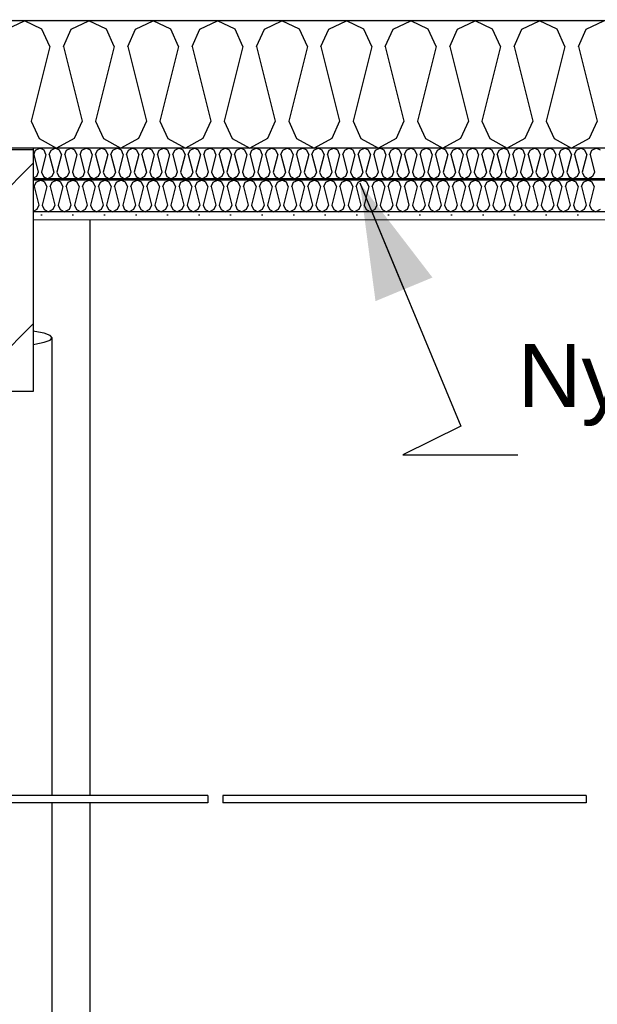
# Model space of a CAD drawing. Header units: millimetres. Extents: x -8544 to 51179, y -2070 to 39312.
# Tile 52 of 165: x 4891 to 5806, y 8925 to 10485. Entities that reach past the tile are written whole.
import ezdxf

# ---------------------------------------------------------------- set-up
doc = ezdxf.new("R2010")
doc.units = ezdxf.units.MM
doc.header["$LTSCALE"] = 0.5
doc.header["$MEASUREMENT"] = 0
doc.linetypes.add('PLINE', pattern=[0])
for name, color, linetype in [('222- Søyler', 7, 'Continuous'), ('223- Bjelker', 7, 'Continuous'), ('223- Bjelker (Skravur)', 7, 'Continuous'), ('242- Ikke-bærende innervegger(Nye konstruksjoner)', 7, 'Continuous'), ('256- Faste himlinger og overflatebehandling (Skravur)(Nye konstruksjoner)', 7, 'Continuous'), ('256- Faste himlinger og overflatebehandling(Nye konstruksjoner)', 7, 'Continuous'), ('257- Systemhimlinger (Skravur)(Nye konstruksjoner)', 7, 'Continuous'), ('257- Systemhimlinger(Nye konstruksjoner)', 7, 'Continuous'), ('261- Primærkonstruksjon (tak)', 7, 'Continuous'), ('261- Primærkonstruksjon (tak) (Skravur)', 7, 'Continuous'), ('262- Taktekking (Skravur)(Nye konstruksjoner)', 7, 'Continuous'), ('832- Tekst bygning(Nye konstruksjoner)', 7, 'Continuous')]:
    doc.layers.add(name, color=color, linetype=linetype)
doc.layers.add('236- Innvendig kledning og overflate(Nye konstruksjoner)', color=7, linetype='Continuous', lineweight=0)
doc.styles.add('GENERATED_STYLE_3', font='arial.ttf')
doc.dimstyles.new('GENERATED_STYLE__2', dxfattribs={"dimtxt": 0.18, "dimasz": 182.4, "dimexe": 0.18, "dimexo": 0.0625, "dimgap": 0, "dimtad": 0, "dimtih": 1, "dimtoh": 1, "dimdec": 4, "dimzin": 0, "dimdsep": 46, "dimcen": 0.09, "dimadec": 0, "dimazin": 0, "dimtfac": 1, "dimtdec": 4, "dimtmove": 0, "dimatfit": 3, "dimldrblk": 'ARROWHEAD_5', "dimfxl": 1, "dimtolj": 1, "dimtzin": 0, "dimarcsym": 0})
pattern_1 = [(0, (0, 0), (0, 43.30127), [0, -25]), (0, (12.5, 21.65), (0, 43.30127), [0, -25])]

# ---------------------------------------------------------------- blocks, each defined once
blk = doc.blocks.new('*X3')
at = {"layer": '261- Primærkonstruksjon (tak) (Skravur)', "linetype": 'PLINE'}
for p, q in [((4870.3, 10470), (4898.2, 10483.1)), ((4926, 10470), (4898.2, 10483.1)), ((4938.5, 10442.6), (4926, 10470)), ((4959.9, 10442.6), (4972.3, 10470)), ((4972.3, 10470), (5000.2, 10483.1)), ((5028.1, 10470), (5000.2, 10483.1)), ((5040.5, 10442.6), (5028.1, 10470)), ((5061.9, 10442.6), (5074.4, 10470)), ((5074.4, 10470), (5102.2, 10483.1)), ((5130.1, 10470), (5102.2, 10483.1)), ((5142.6, 10442.6), (5130.1, 10470)), ((5164, 10442.6), (5176.4, 10470)), ((5176.4, 10470), (5204.3, 10483.1)), ((5232.2, 10470), (5204.3, 10483.1)), ((5244.6, 10442.6), (5232.2, 10470)), ((5266, 10442.6), (5278.5, 10470)), ((5278.5, 10470), (5306.3, 10483.1)), ((5334.2, 10470), (5306.3, 10483.1)), ((5346.6, 10442.6), (5334.2, 10470)), ((5368.1, 10442.6), (5380.5, 10470)), ((5380.5, 10470), (5408.4, 10483.1)), ((5436.3, 10470), (5408.4, 10483.1)), ((5448.7, 10442.6), (5436.3, 10470)), ((5470.1, 10442.6), (5482.6, 10470)), ((5482.6, 10470), (5510.4, 10483.1)), ((5538.3, 10470), (5510.4, 10483.1)), ((5550.7, 10442.6), (5538.3, 10470)), ((5572.2, 10442.6), (5584.6, 10470)), ((5584.6, 10470), (5612.5, 10483.1)), ((5640.3, 10470), (5612.5, 10483.1)), ((5652.8, 10442.6), (5640.3, 10470)), ((5674.2, 10442.6), (5686.7, 10470)), ((5686.7, 10470), (5714.5, 10483.1)), ((5742.4, 10470), (5714.5, 10483.1)), ((5754.8, 10442.6), (5742.4, 10470)), ((5776.3, 10442.6), (5788.7, 10470)), ((5788.7, 10470), (5816.6, 10483.1)), ((4938.5, 10442.6), (4908.9, 10324.3)), ((4959.9, 10442.6), (4989.5, 10324.3)), ((5040.5, 10442.6), (5010.9, 10324.3)), ((5061.9, 10442.6), (5091.5, 10324.3)), ((5142.6, 10442.6), (5113, 10324.3)), ((5164, 10442.6), (5193.6, 10324.3)), ((5244.6, 10442.6), (5215, 10324.3)), ((5266, 10442.6), (5295.6, 10324.3)), ((5346.6, 10442.6), (5317.1, 10324.3)), ((5368.1, 10442.6), (5397.7, 10324.3)), ((5448.7, 10442.6), (5419.1, 10324.3)), ((5470.1, 10442.6), (5499.7, 10324.3)), ((5550.7, 10442.6), (5521.1, 10324.3)), ((5572.2, 10442.6), (5601.8, 10324.3)), ((5652.8, 10442.6), (5623.2, 10324.3)), ((5674.2, 10442.6), (5703.8, 10324.3)), ((5754.8, 10442.6), (5725.2, 10324.3)), ((5776.3, 10442.6), (5805.8, 10324.3)), ((4908.9, 10324.3), (4921.3, 10297)), ((4989.5, 10324.3), (4977, 10297)), ((5010.9, 10324.3), (5023.4, 10297)), ((5091.5, 10324.3), (5079.1, 10297)), ((5113, 10324.3), (5125.4, 10297)), ((5193.6, 10324.3), (5181.1, 10297)), ((5215, 10324.3), (5227.4, 10297)), ((5295.6, 10324.3), (5283.2, 10297)), ((5317.1, 10324.3), (5329.5, 10297)), ((5397.7, 10324.3), (5385.2, 10297)), ((5419.1, 10324.3), (5431.5, 10297)), ((5499.7, 10324.3), (5487.3, 10297)), ((5521.1, 10324.3), (5533.6, 10297)), ((5601.8, 10324.3), (5589.3, 10297)), ((5623.2, 10324.3), (5635.6, 10297)), ((5703.8, 10324.3), (5691.4, 10297)), ((5725.2, 10324.3), (5737.7, 10297)), ((5805.8, 10324.3), (5793.4, 10297)), ((4921.3, 10297), (4949.2, 10281.4)), ((4977, 10297), (4949.2, 10281.4)), ((5023.4, 10297), (5051.2, 10281.4)), ((5079.1, 10297), (5051.2, 10281.4)), ((5125.4, 10297), (5153.3, 10281.4)), ((5181.1, 10297), (5153.3, 10281.4)), ((5227.4, 10297), (5255.3, 10281.4)), ((5283.2, 10297), (5255.3, 10281.4)), ((5329.5, 10297), (5357.4, 10281.4)), ((5385.2, 10297), (5357.4, 10281.4)), ((5431.5, 10297), (5459.4, 10281.4)), ((5487.3, 10297), (5459.4, 10281.4)), ((5533.6, 10297), (5561.5, 10281.4)), ((5589.3, 10297), (5561.5, 10281.4)), ((5635.6, 10297), (5663.5, 10281.4)), ((5691.4, 10297), (5663.5, 10281.4)), ((5737.7, 10297), (5765.5, 10281.4)), ((5793.4, 10297), (5765.5, 10281.4))]:
    blk.add_line(p, q, dxfattribs=at)
blk = doc.blocks.new('*X55')
at = {"layer": '256- Faste himlinger og overflatebehandling (Skravur)(Nye konstruksjoner)', "linetype": 'PLINE'}
for p, q in [((4913, 10271.7), (4916, 10278.3)), ((4913, 10271.7), (4920.1, 10243.3)), ((4916, 10278.3), (4922.6, 10281.4)), ((4929.3, 10278.3), (4922.6, 10281.4)), ((4932.3, 10271.7), (4925.2, 10243.3)), ((4932.3, 10271.7), (4929.3, 10278.3)), ((4937.5, 10271.7), (4940.5, 10278.3)), ((4937.5, 10271.7), (4944.6, 10243.3)), ((4940.5, 10278.3), (4947.1, 10281.4)), ((4953.8, 10278.3), (4947.1, 10281.4)), ((4956.8, 10271.7), (4949.7, 10243.3)), ((4956.8, 10271.7), (4953.8, 10278.3)), ((4962, 10271.7), (4964.9, 10278.3)), ((4962, 10271.7), (4969.1, 10243.3)), ((4964.9, 10278.3), (4971.6, 10281.4)), ((4978.3, 10278.3), (4971.6, 10281.4)), ((4981.3, 10271.7), (4974.2, 10243.3)), ((4981.3, 10271.7), (4978.3, 10278.3)), ((4986.4, 10271.7), (4989.4, 10278.3)), ((4986.4, 10271.7), (4993.5, 10243.3)), ((4989.4, 10278.3), (4996.1, 10281.4)), ((5002.8, 10278.3), (4996.1, 10281.4)), ((5005.8, 10271.7), (4998.7, 10243.3)), ((5005.8, 10271.7), (5002.8, 10278.3)), ((5010.9, 10271.7), (5013.9, 10278.3)), ((5010.9, 10271.7), (5018, 10243.3)), ((5013.9, 10278.3), (5020.6, 10281.4)), ((5027.3, 10278.3), (5020.6, 10281.4)), ((5030.3, 10271.7), (5023.2, 10243.3)), ((5030.3, 10271.7), (5027.3, 10278.3)), ((5035.4, 10271.7), (5038.4, 10278.3)), ((5035.4, 10271.7), (5042.5, 10243.3)), ((5038.4, 10278.3), (5045.1, 10281.4)), ((5051.8, 10278.3), (5045.1, 10281.4)), ((5054.8, 10271.7), (5047.7, 10243.3)), ((5054.8, 10271.7), (5051.8, 10278.3)), ((5059.9, 10271.7), (5062.9, 10278.3)), ((5059.9, 10271.7), (5067, 10243.3)), ((5062.9, 10278.3), (5069.6, 10281.4)), ((5076.3, 10278.3), (5069.6, 10281.4)), ((5079.3, 10271.7), (5072.2, 10243.3)), ((5079.3, 10271.7), (5076.3, 10278.3)), ((5084.4, 10271.7), (5087.4, 10278.3)), ((5084.4, 10271.7), (5091.5, 10243.3)), ((5087.4, 10278.3), (5094.1, 10281.4)), ((5100.8, 10278.3), (5094.1, 10281.4)), ((5103.8, 10271.7), (5096.7, 10243.3)), ((5103.8, 10271.7), (5100.8, 10278.3)), ((5108.9, 10271.7), (5111.9, 10278.3)), ((5108.9, 10271.7), (5116, 10243.3)), ((5111.9, 10278.3), (5118.6, 10281.4)), ((5125.3, 10278.3), (5118.6, 10281.4)), ((5128.2, 10271.7), (5121.1, 10243.3)), ((5128.2, 10271.7), (5125.3, 10278.3)), ((5133.4, 10271.7), (5136.4, 10278.3)), ((5133.4, 10271.7), (5140.5, 10243.3)), ((5136.4, 10278.3), (5143.1, 10281.4)), ((5149.8, 10278.3), (5143.1, 10281.4)), ((5152.7, 10271.7), (5145.6, 10243.3)), ((5152.7, 10271.7), (5149.8, 10278.3)), ((5157.9, 10271.7), (5160.9, 10278.3)), ((5157.9, 10271.7), (5165, 10243.3)), ((5160.9, 10278.3), (5167.6, 10281.4)), ((5174.2, 10278.3), (5167.6, 10281.4)), ((5177.2, 10271.7), (5170.1, 10243.3)), ((5177.2, 10271.7), (5174.2, 10278.3)), ((5182.4, 10271.7), (5185.4, 10278.3)), ((5182.4, 10271.7), (5189.5, 10243.3)), ((5185.4, 10278.3), (5192, 10281.4)), ((5198.7, 10278.3), (5192, 10281.4)), ((5201.7, 10271.7), (5194.6, 10243.3)), ((5201.7, 10271.7), (5198.7, 10278.3)), ((5206.9, 10271.7), (5209.9, 10278.3)), ((5206.9, 10271.7), (5214, 10243.3)), ((5209.9, 10278.3), (5216.5, 10281.4)), ((5223.2, 10278.3), (5216.5, 10281.4)), ((5226.2, 10271.7), (5219.1, 10243.3)), ((5226.2, 10271.7), (5223.2, 10278.3)), ((5231.4, 10271.7), (5234.3, 10278.3)), ((5231.4, 10271.7), (5238.5, 10243.3)), ((5234.3, 10278.3), (5241, 10281.4)), ((5247.7, 10278.3), (5241, 10281.4)), ((5250.7, 10271.7), (5243.6, 10243.3)), ((5250.7, 10271.7), (5247.7, 10278.3)), ((5255.8, 10271.7), (5258.8, 10278.3)), ((5255.8, 10271.7), (5262.9, 10243.3)), ((5258.8, 10278.3), (5265.5, 10281.4)), ((5272.2, 10278.3), (5265.5, 10281.4)), ((5275.2, 10271.7), (5268.1, 10243.3)), ((5275.2, 10271.7), (5272.2, 10278.3)), ((5280.3, 10271.7), (5283.3, 10278.3)), ((5280.3, 10271.7), (5287.4, 10243.3)), ((5283.3, 10278.3), (5290, 10281.4)), ((5296.7, 10278.3), (5290, 10281.4)), ((5299.7, 10271.7), (5292.6, 10243.3)), ((5299.7, 10271.7), (5296.7, 10278.3)), ((5304.8, 10271.7), (5307.8, 10278.3)), ((5304.8, 10271.7), (5311.9, 10243.3)), ((5307.8, 10278.3), (5314.5, 10281.4)), ((5321.2, 10278.3), (5314.5, 10281.4)), ((5324.2, 10271.7), (5317.1, 10243.3)), ((5324.2, 10271.7), (5321.2, 10278.3)), ((5329.3, 10271.7), (5332.3, 10278.3)), ((5329.3, 10271.7), (5336.4, 10243.3)), ((5332.3, 10278.3), (5339, 10281.4)), ((5345.7, 10278.3), (5339, 10281.4)), ((5348.7, 10271.7), (5341.6, 10243.3)), ((5348.7, 10271.7), (5345.7, 10278.3)), ((5353.8, 10271.7), (5356.8, 10278.3)), ((5353.8, 10271.7), (5360.9, 10243.3)), ((5356.8, 10278.3), (5363.5, 10281.4)), ((5370.2, 10278.3), (5363.5, 10281.4)), ((5373.2, 10271.7), (5366.1, 10243.3)), ((5373.2, 10271.7), (5370.2, 10278.3)), ((5378.3, 10271.7), (5381.3, 10278.3)), ((5378.3, 10271.7), (5385.4, 10243.3)), ((5381.3, 10278.3), (5388, 10281.4)), ((5394.7, 10278.3), (5388, 10281.4)), ((5397.6, 10271.7), (5390.5, 10243.3)), ((5397.6, 10271.7), (5394.7, 10278.3)), ((5402.8, 10271.7), (5405.8, 10278.3)), ((5402.8, 10271.7), (5409.9, 10243.3)), ((5405.8, 10278.3), (5412.5, 10281.4)), ((5419.2, 10278.3), (5412.5, 10281.4)), ((5422.1, 10271.7), (5415, 10243.3)), ((5422.1, 10271.7), (5419.2, 10278.3)), ((5427.3, 10271.7), (5430.3, 10278.3)), ((5427.3, 10271.7), (5434.4, 10243.3)), ((5430.3, 10278.3), (5437, 10281.4)), ((5443.6, 10278.3), (5437, 10281.4)), ((5446.6, 10271.7), (5439.5, 10243.3)), ((5446.6, 10271.7), (5443.6, 10278.3)), ((5451.8, 10271.7), (5454.8, 10278.3)), ((5451.8, 10271.7), (5458.9, 10243.3)), ((5454.8, 10278.3), (5461.4, 10281.4)), ((5468.1, 10278.3), (5461.4, 10281.4)), ((5471.1, 10271.7), (5464, 10243.3)), ((5471.1, 10271.7), (5468.1, 10278.3)), ((5476.3, 10271.7), (5479.2, 10278.3)), ((5476.3, 10271.7), (5483.4, 10243.3)), ((5479.2, 10278.3), (5485.9, 10281.4)), ((5492.6, 10278.3), (5485.9, 10281.4)), ((5495.6, 10271.7), (5488.5, 10243.3)), ((5495.6, 10271.7), (5492.6, 10278.3)), ((5500.8, 10271.7), (5503.7, 10278.3)), ((5500.8, 10271.7), (5507.9, 10243.3)), ((5503.7, 10278.3), (5510.4, 10281.4)), ((5517.1, 10278.3), (5510.4, 10281.4)), ((5520.1, 10271.7), (5513, 10243.3)), ((5520.1, 10271.7), (5517.1, 10278.3)), ((5525.2, 10271.7), (5528.2, 10278.3)), ((5525.2, 10271.7), (5532.3, 10243.3)), ((5528.2, 10278.3), (5534.9, 10281.4)), ((5541.6, 10278.3), (5534.9, 10281.4)), ((5544.6, 10271.7), (5537.5, 10243.3)), ((5544.6, 10271.7), (5541.6, 10278.3)), ((5549.7, 10271.7), (5552.7, 10278.3)), ((5549.7, 10271.7), (5556.8, 10243.3)), ((5552.7, 10278.3), (5559.4, 10281.4)), ((5566.1, 10278.3), (5559.4, 10281.4)), ((5569.1, 10271.7), (5562, 10243.3)), ((5569.1, 10271.7), (5566.1, 10278.3)), ((5574.2, 10271.7), (5577.2, 10278.3)), ((5574.2, 10271.7), (5581.3, 10243.3)), ((5577.2, 10278.3), (5583.9, 10281.4)), ((5590.6, 10278.3), (5583.9, 10281.4)), ((5593.6, 10271.7), (5586.5, 10243.3)), ((5593.6, 10271.7), (5590.6, 10278.3)), ((5598.7, 10271.7), (5601.7, 10278.3)), ((5598.7, 10271.7), (5605.8, 10243.3)), ((5601.7, 10278.3), (5608.4, 10281.4)), ((5615.1, 10278.3), (5608.4, 10281.4)), ((5618.1, 10271.7), (5611, 10243.3)), ((5618.1, 10271.7), (5615.1, 10278.3)), ((5623.2, 10271.7), (5626.2, 10278.3)), ((5623.2, 10271.7), (5630.3, 10243.3)), ((5626.2, 10278.3), (5632.9, 10281.4)), ((5639.6, 10278.3), (5632.9, 10281.4)), ((5642.6, 10271.7), (5635.5, 10243.3)), ((5642.6, 10271.7), (5639.6, 10278.3)), ((5647.7, 10271.7), (5650.7, 10278.3)), ((5647.7, 10271.7), (5654.8, 10243.3)), ((5650.7, 10278.3), (5657.4, 10281.4)), ((5664.1, 10278.3), (5657.4, 10281.4)), ((5667, 10271.7), (5659.9, 10243.3)), ((5667, 10271.7), (5664.1, 10278.3)), ((5672.2, 10271.7), (5675.2, 10278.3)), ((5672.2, 10271.7), (5679.3, 10243.3)), ((5675.2, 10278.3), (5681.9, 10281.4)), ((5688.6, 10278.3), (5681.9, 10281.4)), ((5691.5, 10271.7), (5684.4, 10243.3)), ((5691.5, 10271.7), (5688.6, 10278.3)), ((5696.7, 10271.7), (5699.7, 10278.3)), ((5696.7, 10271.7), (5703.8, 10243.3)), ((5699.7, 10278.3), (5706.4, 10281.4)), ((5713, 10278.3), (5706.4, 10281.4)), ((5716, 10271.7), (5708.9, 10243.3)), ((5716, 10271.7), (5713, 10278.3)), ((5721.2, 10271.7), (5724.2, 10278.3)), ((5721.2, 10271.7), (5728.3, 10243.3)), ((5724.2, 10278.3), (5730.8, 10281.4)), ((5737.5, 10278.3), (5730.8, 10281.4)), ((5740.5, 10271.7), (5733.4, 10243.3)), ((5740.5, 10271.7), (5737.5, 10278.3)), ((5745.7, 10271.7), (5748.6, 10278.3)), ((5745.7, 10271.7), (5752.8, 10243.3)), ((5748.6, 10278.3), (5755.3, 10281.4)), ((5762, 10278.3), (5755.3, 10281.4)), ((5765, 10271.7), (5757.9, 10243.3)), ((5765, 10271.7), (5762, 10278.3)), ((5770.2, 10271.7), (5773.1, 10278.3)), ((5770.2, 10271.7), (5777.3, 10243.3)), ((5773.1, 10278.3), (5779.8, 10281.4)), ((5786.5, 10278.3), (5779.8, 10281.4)), ((5789.5, 10271.7), (5782.4, 10243.3)), ((5789.5, 10271.7), (5786.5, 10278.3)), ((5794.6, 10271.7), (5797.6, 10278.3)), ((5794.6, 10271.7), (5801.7, 10243.3)), ((5797.6, 10278.3), (5804.3, 10281.4)), ((5811, 10278.3), (5804.3, 10281.4)), ((4917.1, 10236.7), (4911.9, 10233.9)), ((4920.1, 10243.3), (4917.1, 10236.7)), ((4925.2, 10243.3), (4928.2, 10236.7)), ((4928.2, 10236.7), (4934.9, 10233)), ((4941.6, 10236.7), (4934.9, 10233)), ((4944.6, 10243.3), (4941.6, 10236.7)), ((4949.7, 10243.3), (4952.7, 10236.7)), ((4952.7, 10236.7), (4959.4, 10233)), ((4966.1, 10236.7), (4959.4, 10233)), ((4969.1, 10243.3), (4966.1, 10236.7)), ((4974.2, 10243.3), (4977.2, 10236.7)), ((4977.2, 10236.7), (4983.9, 10233)), ((4990.6, 10236.7), (4983.9, 10233)), ((4993.5, 10243.3), (4990.6, 10236.7)), ((4998.7, 10243.3), (5001.7, 10236.7)), ((5001.7, 10236.7), (5008.4, 10233)), ((5015.1, 10236.7), (5008.4, 10233)), ((5018, 10243.3), (5015.1, 10236.7)), ((5023.2, 10243.3), (5026.2, 10236.7)), ((5026.2, 10236.7), (5032.9, 10233)), ((5039.5, 10236.7), (5032.9, 10233)), ((5042.5, 10243.3), (5039.5, 10236.7)), ((5047.7, 10243.3), (5050.7, 10236.7)), ((5050.7, 10236.7), (5057.3, 10233)), ((5064, 10236.7), (5057.3, 10233)), ((5067, 10243.3), (5064, 10236.7)), ((5072.2, 10243.3), (5075.2, 10236.7)), ((5075.2, 10236.7), (5081.8, 10233)), ((5088.5, 10236.7), (5081.8, 10233)), ((5091.5, 10243.3), (5088.5, 10236.7)), ((5096.7, 10243.3), (5099.6, 10236.7)), ((5099.6, 10236.7), (5106.3, 10233)), ((5113, 10236.7), (5106.3, 10233)), ((5116, 10243.3), (5113, 10236.7)), ((5121.1, 10243.3), (5124.1, 10236.7)), ((5124.1, 10236.7), (5130.8, 10233)), ((5137.5, 10236.7), (5130.8, 10233)), ((5140.5, 10243.3), (5137.5, 10236.7)), ((5145.6, 10243.3), (5148.6, 10236.7)), ((5148.6, 10236.7), (5155.3, 10233)), ((5162, 10236.7), (5155.3, 10233)), ((5165, 10243.3), (5162, 10236.7)), ((5170.1, 10243.3), (5173.1, 10236.7)), ((5173.1, 10236.7), (5179.8, 10233)), ((5186.5, 10236.7), (5179.8, 10233)), ((5189.5, 10243.3), (5186.5, 10236.7)), ((5194.6, 10243.3), (5197.6, 10236.7)), ((5197.6, 10236.7), (5204.3, 10233)), ((5211, 10236.7), (5204.3, 10233)), ((5214, 10243.3), (5211, 10236.7)), ((5219.1, 10243.3), (5222.1, 10236.7)), ((5222.1, 10236.7), (5228.8, 10233)), ((5235.5, 10236.7), (5228.8, 10233)), ((5238.5, 10243.3), (5235.5, 10236.7)), ((5243.6, 10243.3), (5246.6, 10236.7)), ((5246.6, 10236.7), (5253.3, 10233)), ((5260, 10236.7), (5253.3, 10233)), ((5262.9, 10243.3), (5260, 10236.7)), ((5268.1, 10243.3), (5271.1, 10236.7)), ((5271.1, 10236.7), (5277.8, 10233)), ((5284.5, 10236.7), (5277.8, 10233)), ((5287.4, 10243.3), (5284.5, 10236.7)), ((5292.6, 10243.3), (5295.6, 10236.7)), ((5295.6, 10236.7), (5302.3, 10233)), ((5308.9, 10236.7), (5302.3, 10233)), ((5311.9, 10243.3), (5308.9, 10236.7)), ((5317.1, 10243.3), (5320.1, 10236.7)), ((5320.1, 10236.7), (5326.7, 10233)), ((5333.4, 10236.7), (5326.7, 10233)), ((5336.4, 10243.3), (5333.4, 10236.7)), ((5341.6, 10243.3), (5344.6, 10236.7)), ((5344.6, 10236.7), (5351.2, 10233)), ((5357.9, 10236.7), (5351.2, 10233)), ((5360.9, 10243.3), (5357.9, 10236.7)), ((5366.1, 10243.3), (5369, 10236.7)), ((5369, 10236.7), (5375.7, 10233)), ((5382.4, 10236.7), (5375.7, 10233)), ((5385.4, 10243.3), (5382.4, 10236.7)), ((5390.5, 10243.3), (5393.5, 10236.7)), ((5393.5, 10236.7), (5400.2, 10233)), ((5406.9, 10236.7), (5400.2, 10233)), ((5409.9, 10243.3), (5406.9, 10236.7)), ((5415, 10243.3), (5418, 10236.7)), ((5418, 10236.7), (5424.7, 10233)), ((5431.4, 10236.7), (5424.7, 10233)), ((5434.4, 10243.3), (5431.4, 10236.7)), ((5439.5, 10243.3), (5442.5, 10236.7)), ((5442.5, 10236.7), (5449.2, 10233)), ((5455.9, 10236.7), (5449.2, 10233)), ((5458.9, 10243.3), (5455.9, 10236.7)), ((5464, 10243.3), (5467, 10236.7)), ((5467, 10236.7), (5473.7, 10233)), ((5480.4, 10236.7), (5473.7, 10233)), ((5483.4, 10243.3), (5480.4, 10236.7)), ((5488.5, 10243.3), (5491.5, 10236.7)), ((5491.5, 10236.7), (5498.2, 10233)), ((5504.9, 10236.7), (5498.2, 10233)), ((5507.9, 10243.3), (5504.9, 10236.7)), ((5513, 10243.3), (5516, 10236.7)), ((5516, 10236.7), (5522.7, 10233)), ((5529.4, 10236.7), (5522.7, 10233)), ((5532.3, 10243.3), (5529.4, 10236.7)), ((5537.5, 10243.3), (5540.5, 10236.7)), ((5540.5, 10236.7), (5547.2, 10233)), ((5553.9, 10236.7), (5547.2, 10233)), ((5556.8, 10243.3), (5553.9, 10236.7)), ((5562, 10243.3), (5565, 10236.7)), ((5565, 10236.7), (5571.7, 10233)), ((5578.3, 10236.7), (5571.7, 10233)), ((5581.3, 10243.3), (5578.3, 10236.7)), ((5586.5, 10243.3), (5589.5, 10236.7)), ((5589.5, 10236.7), (5596.1, 10233)), ((5602.8, 10236.7), (5596.1, 10233)), ((5605.8, 10243.3), (5602.8, 10236.7)), ((5611, 10243.3), (5613.9, 10236.7)), ((5613.9, 10236.7), (5620.6, 10233)), ((5627.3, 10236.7), (5620.6, 10233)), ((5630.3, 10243.3), (5627.3, 10236.7)), ((5635.5, 10243.3), (5638.4, 10236.7)), ((5638.4, 10236.7), (5645.1, 10233)), ((5651.8, 10236.7), (5645.1, 10233)), ((5654.8, 10243.3), (5651.8, 10236.7)), ((5659.9, 10243.3), (5662.9, 10236.7)), ((5662.9, 10236.7), (5669.6, 10233)), ((5676.3, 10236.7), (5669.6, 10233)), ((5679.3, 10243.3), (5676.3, 10236.7)), ((5684.4, 10243.3), (5687.4, 10236.7)), ((5687.4, 10236.7), (5694.1, 10233)), ((5700.8, 10236.7), (5694.1, 10233)), ((5703.8, 10243.3), (5700.8, 10236.7)), ((5708.9, 10243.3), (5711.9, 10236.7)), ((5711.9, 10236.7), (5718.6, 10233)), ((5725.3, 10236.7), (5718.6, 10233)), ((5728.3, 10243.3), (5725.3, 10236.7)), ((5733.4, 10243.3), (5736.4, 10236.7)), ((5736.4, 10236.7), (5743.1, 10233)), ((5749.8, 10236.7), (5743.1, 10233)), ((5752.8, 10243.3), (5749.8, 10236.7)), ((5757.9, 10243.3), (5760.9, 10236.7)), ((5760.9, 10236.7), (5767.6, 10233)), ((5774.3, 10236.7), (5767.6, 10233)), ((5777.3, 10243.3), (5774.3, 10236.7)), ((5782.4, 10243.3), (5785.4, 10236.7)), ((5785.4, 10236.7), (5792.1, 10233)), ((5798.8, 10236.7), (5792.1, 10233)), ((5801.7, 10243.3), (5798.8, 10236.7))]:
    blk.add_line(p, q, dxfattribs=at)
blk = doc.blocks.new('*X57')
at = {"layer": '256- Faste himlinger og overflatebehandling (Skravur)(Nye konstruksjoner)', "linetype": 'PLINE'}
for p, q in [((4913.6, 10220.9), (4916.7, 10227.7)), ((4913.6, 10220.9), (4921, 10191.3)), ((4916.7, 10227.7), (4923.7, 10231)), ((4930.6, 10227.7), (4923.7, 10231)), ((4933.7, 10220.9), (4926.4, 10191.3)), ((4933.7, 10220.9), (4930.6, 10227.7)), ((4939.1, 10220.9), (4942.2, 10227.7)), ((4939.1, 10220.9), (4946.5, 10191.3)), ((4942.2, 10227.7), (4949.2, 10231)), ((4956.1, 10227.7), (4949.2, 10231)), ((4959.3, 10220.9), (4951.9, 10191.3)), ((4959.3, 10220.9), (4956.1, 10227.7)), ((4964.6, 10220.9), (4967.7, 10227.7)), ((4964.6, 10220.9), (4972, 10191.3)), ((4967.7, 10227.7), (4974.7, 10231)), ((4981.7, 10227.7), (4974.7, 10231)), ((4984.8, 10220.9), (4977.4, 10191.3)), ((4984.8, 10220.9), (4981.7, 10227.7)), ((4990.1, 10220.9), (4993.2, 10227.7)), ((4990.1, 10220.9), (4997.5, 10191.3)), ((4993.2, 10227.7), (5000.2, 10231)), ((5007.2, 10227.7), (5000.2, 10231)), ((5010.3, 10220.9), (5002.9, 10191.3)), ((5010.3, 10220.9), (5007.2, 10227.7)), ((5015.6, 10220.9), (5018.7, 10227.7)), ((5015.6, 10220.9), (5023, 10191.3)), ((5018.7, 10227.7), (5025.7, 10231)), ((5032.7, 10227.7), (5025.7, 10231)), ((5035.8, 10220.9), (5028.4, 10191.3)), ((5035.8, 10220.9), (5032.7, 10227.7)), ((5041.2, 10220.9), (5044.3, 10227.7)), ((5041.2, 10220.9), (5048.5, 10191.3)), ((5044.3, 10227.7), (5051.2, 10231)), ((5058.2, 10227.7), (5051.2, 10231)), ((5061.3, 10220.9), (5053.9, 10191.3)), ((5061.3, 10220.9), (5058.2, 10227.7)), ((5066.7, 10220.9), (5069.8, 10227.7)), ((5066.7, 10220.9), (5074.1, 10191.3)), ((5069.8, 10227.7), (5076.7, 10231)), ((5083.7, 10227.7), (5076.7, 10231)), ((5086.8, 10220.9), (5079.4, 10191.3)), ((5086.8, 10220.9), (5083.7, 10227.7)), ((5092.2, 10220.9), (5095.3, 10227.7)), ((5092.2, 10220.9), (5099.6, 10191.3)), ((5095.3, 10227.7), (5102.2, 10231)), ((5109.2, 10227.7), (5102.2, 10231)), ((5112.3, 10220.9), (5104.9, 10191.3)), ((5112.3, 10220.9), (5109.2, 10227.7)), ((5117.7, 10220.9), (5120.8, 10227.7)), ((5117.7, 10220.9), (5125.1, 10191.3)), ((5120.8, 10227.7), (5127.8, 10231)), ((5134.7, 10227.7), (5127.8, 10231)), ((5137.8, 10220.9), (5130.4, 10191.3)), ((5137.8, 10220.9), (5134.7, 10227.7)), ((5143.2, 10220.9), (5146.3, 10227.7)), ((5143.2, 10220.9), (5150.6, 10191.3)), ((5146.3, 10227.7), (5153.3, 10231)), ((5160.2, 10227.7), (5153.3, 10231)), ((5163.3, 10220.9), (5156, 10191.3)), ((5163.3, 10220.9), (5160.2, 10227.7)), ((5168.7, 10220.9), (5171.8, 10227.7)), ((5168.7, 10220.9), (5176.1, 10191.3)), ((5171.8, 10227.7), (5178.8, 10231)), ((5185.7, 10227.7), (5178.8, 10231)), ((5188.9, 10220.9), (5181.5, 10191.3)), ((5188.9, 10220.9), (5185.7, 10227.7)), ((5194.2, 10220.9), (5197.3, 10227.7)), ((5194.2, 10220.9), (5201.6, 10191.3)), ((5197.3, 10227.7), (5204.3, 10231)), ((5211.3, 10227.7), (5204.3, 10231)), ((5214.4, 10220.9), (5207, 10191.3)), ((5214.4, 10220.9), (5211.3, 10227.7)), ((5219.7, 10220.9), (5222.8, 10227.7)), ((5219.7, 10220.9), (5227.1, 10191.3)), ((5222.8, 10227.7), (5229.8, 10231)), ((5236.8, 10227.7), (5229.8, 10231)), ((5239.9, 10220.9), (5232.5, 10191.3)), ((5239.9, 10220.9), (5236.8, 10227.7)), ((5245.2, 10220.9), (5248.3, 10227.7)), ((5245.2, 10220.9), (5252.6, 10191.3)), ((5248.3, 10227.7), (5255.3, 10231)), ((5262.3, 10227.7), (5255.3, 10231)), ((5265.4, 10220.9), (5258, 10191.3)), ((5265.4, 10220.9), (5262.3, 10227.7)), ((5270.8, 10220.9), (5273.9, 10227.7)), ((5270.8, 10220.9), (5278.1, 10191.3)), ((5273.9, 10227.7), (5280.8, 10231)), ((5287.8, 10227.7), (5280.8, 10231)), ((5290.9, 10220.9), (5283.5, 10191.3)), ((5290.9, 10220.9), (5287.8, 10227.7)), ((5296.3, 10220.9), (5299.4, 10227.7)), ((5296.3, 10220.9), (5303.7, 10191.3)), ((5299.4, 10227.7), (5306.3, 10231)), ((5313.3, 10227.7), (5306.3, 10231)), ((5316.4, 10220.9), (5309, 10191.3)), ((5316.4, 10220.9), (5313.3, 10227.7)), ((5321.8, 10220.9), (5324.9, 10227.7)), ((5321.8, 10220.9), (5329.2, 10191.3)), ((5324.9, 10227.7), (5331.9, 10231)), ((5338.8, 10227.7), (5331.9, 10231)), ((5341.9, 10220.9), (5334.5, 10191.3)), ((5341.9, 10220.9), (5338.8, 10227.7)), ((5347.3, 10220.9), (5350.4, 10227.7)), ((5347.3, 10220.9), (5354.7, 10191.3)), ((5350.4, 10227.7), (5357.4, 10231)), ((5364.3, 10227.7), (5357.4, 10231)), ((5367.4, 10220.9), (5360, 10191.3)), ((5367.4, 10220.9), (5364.3, 10227.7)), ((5372.8, 10220.9), (5375.9, 10227.7)), ((5372.8, 10220.9), (5380.2, 10191.3)), ((5375.9, 10227.7), (5382.9, 10231)), ((5389.8, 10227.7), (5382.9, 10231)), ((5392.9, 10220.9), (5385.6, 10191.3)), ((5392.9, 10220.9), (5389.8, 10227.7)), ((5398.3, 10220.9), (5401.4, 10227.7)), ((5398.3, 10220.9), (5405.7, 10191.3)), ((5401.4, 10227.7), (5408.4, 10231)), ((5415.4, 10227.7), (5408.4, 10231)), ((5418.5, 10220.9), (5411.1, 10191.3)), ((5418.5, 10220.9), (5415.4, 10227.7)), ((5423.8, 10220.9), (5426.9, 10227.7)), ((5423.8, 10220.9), (5431.2, 10191.3)), ((5426.9, 10227.7), (5433.9, 10231)), ((5440.9, 10227.7), (5433.9, 10231)), ((5444, 10220.9), (5436.6, 10191.3)), ((5444, 10220.9), (5440.9, 10227.7)), ((5449.3, 10220.9), (5452.4, 10227.7)), ((5449.3, 10220.9), (5456.7, 10191.3)), ((5452.4, 10227.7), (5459.4, 10231)), ((5466.4, 10227.7), (5459.4, 10231)), ((5469.5, 10220.9), (5462.1, 10191.3)), ((5469.5, 10220.9), (5466.4, 10227.7)), ((5474.8, 10220.9), (5478, 10227.7)), ((5474.8, 10220.9), (5482.2, 10191.3)), ((5478, 10227.7), (5484.9, 10231)), ((5491.9, 10227.7), (5484.9, 10231)), ((5495, 10220.9), (5487.6, 10191.3)), ((5495, 10220.9), (5491.9, 10227.7)), ((5500.4, 10220.9), (5503.5, 10227.7)), ((5500.4, 10220.9), (5507.7, 10191.3)), ((5503.5, 10227.7), (5510.4, 10231)), ((5517.4, 10227.7), (5510.4, 10231)), ((5520.5, 10220.9), (5513.1, 10191.3)), ((5520.5, 10220.9), (5517.4, 10227.7)), ((5525.9, 10220.9), (5529, 10227.7)), ((5525.9, 10220.9), (5533.3, 10191.3)), ((5529, 10227.7), (5535.9, 10231)), ((5542.9, 10227.7), (5535.9, 10231)), ((5546, 10220.9), (5538.6, 10191.3)), ((5546, 10220.9), (5542.9, 10227.7)), ((5551.4, 10220.9), (5554.5, 10227.7)), ((5551.4, 10220.9), (5558.8, 10191.3)), ((5554.5, 10227.7), (5561.5, 10231)), ((5568.4, 10227.7), (5561.5, 10231)), ((5571.5, 10220.9), (5564.1, 10191.3)), ((5571.5, 10220.9), (5568.4, 10227.7)), ((5576.9, 10220.9), (5580, 10227.7)), ((5576.9, 10220.9), (5584.3, 10191.3)), ((5580, 10227.7), (5587, 10231)), ((5593.9, 10227.7), (5587, 10231)), ((5597, 10220.9), (5589.6, 10191.3)), ((5597, 10220.9), (5593.9, 10227.7)), ((5602.4, 10220.9), (5605.5, 10227.7)), ((5602.4, 10220.9), (5609.8, 10191.3)), ((5605.5, 10227.7), (5612.5, 10231)), ((5619.4, 10227.7), (5612.5, 10231)), ((5622.5, 10220.9), (5615.2, 10191.3)), ((5622.5, 10220.9), (5619.4, 10227.7)), ((5627.9, 10220.9), (5631, 10227.7)), ((5627.9, 10220.9), (5635.3, 10191.3)), ((5631, 10227.7), (5638, 10231)), ((5645, 10227.7), (5638, 10231)), ((5648.1, 10220.9), (5640.7, 10191.3)), ((5648.1, 10220.9), (5645, 10227.7)), ((5653.4, 10220.9), (5656.5, 10227.7)), ((5653.4, 10220.9), (5660.8, 10191.3)), ((5656.5, 10227.7), (5663.5, 10231)), ((5670.5, 10227.7), (5663.5, 10231)), ((5673.6, 10220.9), (5666.2, 10191.3)), ((5673.6, 10220.9), (5670.5, 10227.7)), ((5678.9, 10220.9), (5682, 10227.7)), ((5678.9, 10220.9), (5686.3, 10191.3)), ((5682, 10227.7), (5689, 10231)), ((5696, 10227.7), (5689, 10231)), ((5699.1, 10220.9), (5691.7, 10191.3)), ((5699.1, 10220.9), (5696, 10227.7)), ((5704.4, 10220.9), (5707.6, 10227.7)), ((5704.4, 10220.9), (5711.8, 10191.3)), ((5707.6, 10227.7), (5714.5, 10231)), ((5721.5, 10227.7), (5714.5, 10231)), ((5724.6, 10220.9), (5717.2, 10191.3)), ((5724.6, 10220.9), (5721.5, 10227.7)), ((5730, 10220.9), (5733.1, 10227.7)), ((5730, 10220.9), (5737.4, 10191.3)), ((5733.1, 10227.7), (5740, 10231)), ((5747, 10227.7), (5740, 10231)), ((5750.1, 10220.9), (5742.7, 10191.3)), ((5750.1, 10220.9), (5747, 10227.7)), ((5755.5, 10220.9), (5758.6, 10227.7)), ((5755.5, 10220.9), (5762.9, 10191.3)), ((5758.6, 10227.7), (5765.5, 10231)), ((5772.5, 10227.7), (5765.5, 10231)), ((5775.6, 10220.9), (5768.2, 10191.3)), ((5775.6, 10220.9), (5772.5, 10227.7)), ((5781, 10220.9), (5784.1, 10227.7)), ((5781, 10220.9), (5788.4, 10191.3)), ((5784.1, 10227.7), (5791.1, 10231)), ((5798, 10227.7), (5791.1, 10231)), ((5801.1, 10220.9), (5793.7, 10191.3)), ((5801.1, 10220.9), (5798, 10227.7)), ((4921, 10191.3), (4917.9, 10184.4)), ((4926.4, 10191.3), (4929.5, 10184.4)), ((4946.5, 10191.3), (4943.4, 10184.4)), ((4951.9, 10191.3), (4955, 10184.4)), ((4972, 10191.3), (4968.9, 10184.4)), ((4977.4, 10191.3), (4980.5, 10184.4)), ((4997.5, 10191.3), (4994.4, 10184.4)), ((5002.9, 10191.3), (5006, 10184.4)), ((5023, 10191.3), (5019.9, 10184.4)), ((5028.4, 10191.3), (5031.5, 10184.4)), ((5048.5, 10191.3), (5045.4, 10184.4)), ((5053.9, 10191.3), (5057, 10184.4)), ((5074.1, 10191.3), (5070.9, 10184.4)), ((5079.4, 10191.3), (5082.5, 10184.4)), ((5099.6, 10191.3), (5096.5, 10184.4)), ((5104.9, 10191.3), (5108, 10184.4)), ((5125.1, 10191.3), (5122, 10184.4)), ((5130.4, 10191.3), (5133.5, 10184.4)), ((5150.6, 10191.3), (5147.5, 10184.4)), ((5156, 10191.3), (5159.1, 10184.4)), ((5176.1, 10191.3), (5173, 10184.4)), ((5181.5, 10191.3), (5184.6, 10184.4)), ((5201.6, 10191.3), (5198.5, 10184.4)), ((5207, 10191.3), (5210.1, 10184.4)), ((5227.1, 10191.3), (5224, 10184.4)), ((5232.5, 10191.3), (5235.6, 10184.4)), ((5252.6, 10191.3), (5249.5, 10184.4)), ((5258, 10191.3), (5261.1, 10184.4)), ((5278.1, 10191.3), (5275, 10184.4)), ((5283.5, 10191.3), (5286.6, 10184.4)), ((5303.7, 10191.3), (5300.6, 10184.4)), ((5309, 10191.3), (5312.1, 10184.4)), ((5329.2, 10191.3), (5326.1, 10184.4)), ((5334.5, 10191.3), (5337.6, 10184.4)), ((5354.7, 10191.3), (5351.6, 10184.4)), ((5360, 10191.3), (5363.2, 10184.4)), ((5380.2, 10191.3), (5377.1, 10184.4)), ((5385.6, 10191.3), (5388.7, 10184.4)), ((5405.7, 10191.3), (5402.6, 10184.4)), ((5411.1, 10191.3), (5414.2, 10184.4)), ((5431.2, 10191.3), (5428.1, 10184.4)), ((5436.6, 10191.3), (5439.7, 10184.4)), ((5456.7, 10191.3), (5453.6, 10184.4)), ((5462.1, 10191.3), (5465.2, 10184.4)), ((5482.2, 10191.3), (5479.1, 10184.4)), ((5487.6, 10191.3), (5490.7, 10184.4)), ((5507.7, 10191.3), (5504.6, 10184.4)), ((5513.1, 10191.3), (5516.2, 10184.4)), ((5533.3, 10191.3), (5530.2, 10184.4)), ((5538.6, 10191.3), (5541.7, 10184.4)), ((5558.8, 10191.3), (5555.7, 10184.4)), ((5564.1, 10191.3), (5567.2, 10184.4)), ((5584.3, 10191.3), (5581.2, 10184.4)), ((5589.6, 10191.3), (5592.8, 10184.4)), ((5609.8, 10191.3), (5606.7, 10184.4)), ((5615.2, 10191.3), (5618.3, 10184.4)), ((5635.3, 10191.3), (5632.2, 10184.4)), ((5640.7, 10191.3), (5643.8, 10184.4)), ((5660.8, 10191.3), (5657.7, 10184.4)), ((5666.2, 10191.3), (5669.3, 10184.4)), ((5686.3, 10191.3), (5683.2, 10184.4)), ((5691.7, 10191.3), (5694.8, 10184.4)), ((5711.8, 10191.3), (5708.7, 10184.4)), ((5717.2, 10191.3), (5720.3, 10184.4)), ((5737.4, 10191.3), (5734.2, 10184.4)), ((5742.7, 10191.3), (5745.8, 10184.4)), ((5762.9, 10191.3), (5759.8, 10184.4)), ((5768.2, 10191.3), (5771.3, 10184.4)), ((5788.4, 10191.3), (5785.3, 10184.4)), ((5793.7, 10191.3), (5796.8, 10184.4)), ((4917.9, 10184.4), (4911.9, 10181.1)), ((4929.5, 10184.4), (4936.4, 10180.6)), ((4943.4, 10184.4), (4936.4, 10180.6)), ((4955, 10184.4), (4961.9, 10180.6)), ((4968.9, 10184.4), (4961.9, 10180.6)), ((4980.5, 10184.4), (4987.4, 10180.6)), ((4994.4, 10184.4), (4987.4, 10180.6)), ((5006, 10184.4), (5013, 10180.6)), ((5019.9, 10184.4), (5013, 10180.6)), ((5031.5, 10184.4), (5038.5, 10180.6)), ((5045.4, 10184.4), (5038.5, 10180.6)), ((5057, 10184.4), (5064, 10180.6)), ((5070.9, 10184.4), (5064, 10180.6)), ((5082.5, 10184.4), (5089.5, 10180.6)), ((5096.5, 10184.4), (5089.5, 10180.6)), ((5108, 10184.4), (5115, 10180.6)), ((5122, 10184.4), (5115, 10180.6)), ((5133.5, 10184.4), (5140.5, 10180.6)), ((5147.5, 10184.4), (5140.5, 10180.6)), ((5159.1, 10184.4), (5166, 10180.6)), ((5173, 10184.4), (5166, 10180.6)), ((5184.6, 10184.4), (5191.5, 10180.6)), ((5198.5, 10184.4), (5191.5, 10180.6)), ((5210.1, 10184.4), (5217, 10180.6)), ((5224, 10184.4), (5217, 10180.6)), ((5235.6, 10184.4), (5242.6, 10180.6)), ((5249.5, 10184.4), (5242.6, 10180.6)), ((5261.1, 10184.4), (5268.1, 10180.6)), ((5275, 10184.4), (5268.1, 10180.6)), ((5286.6, 10184.4), (5293.6, 10180.6)), ((5300.6, 10184.4), (5293.6, 10180.6)), ((5312.1, 10184.4), (5319.1, 10180.6)), ((5326.1, 10184.4), (5319.1, 10180.6)), ((5337.6, 10184.4), (5344.6, 10180.6)), ((5351.6, 10184.4), (5344.6, 10180.6)), ((5363.2, 10184.4), (5370.1, 10180.6)), ((5377.1, 10184.4), (5370.1, 10180.6)), ((5388.7, 10184.4), (5395.6, 10180.6)), ((5402.6, 10184.4), (5395.6, 10180.6)), ((5414.2, 10184.4), (5421.1, 10180.6)), ((5428.1, 10184.4), (5421.1, 10180.6)), ((5439.7, 10184.4), (5446.7, 10180.6)), ((5453.6, 10184.4), (5446.7, 10180.6)), ((5465.2, 10184.4), (5472.2, 10180.6)), ((5479.1, 10184.4), (5472.2, 10180.6)), ((5490.7, 10184.4), (5497.7, 10180.6)), ((5504.6, 10184.4), (5497.7, 10180.6)), ((5516.2, 10184.4), (5523.2, 10180.6)), ((5530.2, 10184.4), (5523.2, 10180.6)), ((5541.7, 10184.4), (5548.7, 10180.6)), ((5555.7, 10184.4), (5548.7, 10180.6)), ((5567.2, 10184.4), (5574.2, 10180.6)), ((5581.2, 10184.4), (5574.2, 10180.6)), ((5592.8, 10184.4), (5599.7, 10180.6)), ((5606.7, 10184.4), (5599.7, 10180.6)), ((5618.3, 10184.4), (5625.2, 10180.6)), ((5632.2, 10184.4), (5625.2, 10180.6)), ((5643.8, 10184.4), (5650.7, 10180.6)), ((5657.7, 10184.4), (5650.7, 10180.6)), ((5669.3, 10184.4), (5676.3, 10180.6)), ((5683.2, 10184.4), (5676.3, 10180.6)), ((5694.8, 10184.4), (5701.8, 10180.6)), ((5708.7, 10184.4), (5701.8, 10180.6)), ((5720.3, 10184.4), (5727.3, 10180.6)), ((5734.2, 10184.4), (5727.3, 10180.6)), ((5745.8, 10184.4), (5752.8, 10180.6)), ((5759.8, 10184.4), (5752.8, 10180.6)), ((5771.3, 10184.4), (5778.3, 10180.6)), ((5785.3, 10184.4), (5778.3, 10180.6)), ((5796.8, 10184.4), (5803.8, 10180.6)), ((5810.8, 10184.4), (5803.8, 10180.6))]:
    blk.add_line(p, q, dxfattribs=at)
blk = doc.blocks.new('ARROWHEAD_5')
at = {"linetype": 'Continuous'}
blk.add_hatch(color=256, dxfattribs=at).paths.add_polyline_path([(-1, 0.2679), (0, 0), (-1, -0.2679)])
blk.add_line((0, 0), (-1, 0), dxfattribs=at)

msp = doc.modelspace()

# ---------------------------------------------------------------- hatches: boundary and pattern name
at = {"layer": '223- Bjelker (Skravur)', "linetype": 'Continuous'}
h = msp.add_hatch(dxfattribs=at)
h.set_pattern_fill('Skrålinjer_3', color=256, style=0, pattern_type=2)
h.set_pattern_definition([(45, (0, 0), (-127.2792, 127.2792), [])])
h.paths.add_polyline_path([(4721.9, 10279), (4721.9, 9895.8), (4911.9, 9895.8), (4911.9, 10279)])
at = {"layer": '256- Faste himlinger og overflatebehandling (Skravur)(Nye konstruksjoner)', "linetype": 'Continuous'}
msp.add_hatch(color=256, dxfattribs=at).paths.add_polyline_path([(4911.9, 10233), (4911.9, 10231), (7921.9, 10231), (7921.9, 10233)])
h = msp.add_hatch(dxfattribs=at)
h.set_pattern_fill('Gips', color=256, style=0, pattern_type=2)
h.set_pattern_definition([(0, (0, 0), (0, 86.60254), [0, -50]), (0, (25, 43.3), (0, 86.60254), [0, -50])])
h.paths.add_polyline_path([(4911.9, 10167.9), (7921.9, 10167.9), (7921.9, 10180.6), (4911.9, 10180.6)])
at = {"layer": '257- Systemhimlinger (Skravur)(Nye konstruksjoner)', "linetype": 'Continuous'}
h = msp.add_hatch(dxfattribs=at)
h.set_pattern_fill('Prikker_tett', color=256, style=0, pattern_type=2)
h.set_pattern_definition(pattern_1)
h.paths.add_polyline_path([(4612.7, 9244), (5188.7, 9244), (5188.7, 9256), (4612.7, 9256)])
h = msp.add_hatch(dxfattribs=at)
h.set_pattern_fill('Prikker_tett', color=256, style=0, pattern_type=2)
h.set_pattern_definition(pattern_1)
h.paths.add_polyline_path([(5212.7, 9244), (5788.7, 9244), (5788.7, 9256), (5212.7, 9256)])
at = {"layer": '262- Taktekking (Skravur)(Nye konstruksjoner)', "linetype": 'Continuous'}
h = msp.add_hatch(dxfattribs=at)
h.set_pattern_fill('Prikker_tett', color=256, style=0, pattern_type=2)
h.set_pattern_definition(pattern_1)
h.paths.add_polyline_path([(-2583.1, 10483.1), (12216.9, 10483.1), (12216.9, 10485.2), (-2583.1, 10485.2)])

# ---------------------------------------------------------------- linework, layer by layer
at = {"layer": '222- Søyler', "linetype": 'PLINE'}
for p, q in [((4914.7, 9991.3), (4911.9, 9991.7)), ((4929.5, 9988.2), (4914.7, 9991.3)), ((4938.8, 9984.8), (4929.5, 9988.2)), ((4911.9, 9970.5), (4914.7, 9970.9)), ((4914.7, 9970.9), (4929.5, 9974)), ((4929.5, 9974), (4938.8, 9977.4)), ((4941.9, 9981.1), (4938.8, 9984.8)), ((4938.8, 9977.4), (4941.9, 9981.1)), ((4941.9, 9256), (4941.9, 9981.1)), ((4941.9, 6850), (4941.9, 9244))]:
    msp.add_line(p, q, dxfattribs=at)
at = {"layer": '223- Bjelker', "linetype": 'PLINE'}
for p, q in [((4911.9, 10279), (4721.9, 10279)), ((4911.9, 10281.4), (4911.9, 10279)), ((4911.9, 10167.9), (4911.9, 9895.8)), ((4911.9, 9895.8), (4721.9, 9895.8))]:
    msp.add_line(p, q, dxfattribs=at)
at = {"layer": '223- Bjelker', "linetype": 'PLINE', "flags": 128}
msp.add_lwpolyline([(4911.9, 10279), (4911.9, 10233), (4911.9, 10231), (4911.9, 10180.6), (4911.9, 10167.9)], dxfattribs=at)
at = {"layer": '236- Innvendig kledning og overflate(Nye konstruksjoner)', "linetype": 'PLINE'}
msp.add_line((8321.9, 10167.9), (4911.9, 10167.9), dxfattribs=at)
at = {"layer": '242- Ikke-bærende innervegger(Nye konstruksjoner)', "linetype": 'PLINE'}
for p, q in [((5001.9, 10167.9), (5001.9, 9256)), ((5001.9, 9244), (5001.9, 6850))]:
    msp.add_line(p, q, dxfattribs=at)
at = {"layer": '256- Faste himlinger og overflatebehandling(Nye konstruksjoner)', "linetype": 'PLINE'}
for p, q in [((4911.9, 10281.4), (4911.9, 10279)), ((8321.9, 10233), (4911.9, 10233)), ((8321.9, 10231), (4911.9, 10231)), ((8321.9, 10180.6), (4911.9, 10180.6))]:
    msp.add_line(p, q, dxfattribs=at)
at = {"layer": '257- Systemhimlinger(Nye konstruksjoner)', "linetype": 'PLINE'}
for p, q in [((5188.7, 9256), (4612.7, 9256)), ((5188.7, 9256), (5188.7, 9244)), ((5212.7, 9256), (5212.7, 9244)), ((5788.7, 9256), (5212.7, 9256)), ((5788.7, 9256), (5788.7, 9244)), ((5188.7, 9244), (4612.7, 9244)), ((5788.7, 9244), (5212.7, 9244))]:
    msp.add_line(p, q, dxfattribs=at)
at = {"layer": '261- Primærkonstruksjon (tak)', "linetype": 'PLINE'}
for p, q in [((12166.9, 10483.1), (-2533.1, 10483.1)), ((4911.9, 10281.4), (4721.9, 10281.4)), ((8321.9, 10281.4), (4911.9, 10281.4))]:
    msp.add_line(p, q, dxfattribs=at)

# ---------------------------------------------------------------- block references
at = {"layer": '256- Faste himlinger og overflatebehandling(Nye konstruksjoner)'}
for name in ['*X55', '*X57']:
    msp.add_blockref(name, (0, 0), dxfattribs=at)
at = {"layer": '261- Primærkonstruksjon (tak)'}
msp.add_blockref('*X3', (0, 0), dxfattribs=at)

# ---------------------------------------------------------------- texts
at = {"layer": '832- Tekst bygning(Nye konstruksjoner)', "linetype": 'Continuous', "insert": (5680.2, 9841.3), "char_height": 100, "attachment_point": 7, "style": 'GENERATED_STYLE_3'}
msp.add_mtext('\\A1;{\\pql;\\fArial|b0|i0|c0|p0;\\W1.000000;Ny dampsperre og isolering}', dxfattribs=at)

# ---------------------------------------------------------------- leaders
at = {"layer": '832- Tekst bygning(Nye konstruksjoner)', "linetype": 'PLINE', "annotation_type": 0, "has_hookline": 1, "hookline_direction": 0, "text_width": 1686.7}
msp.add_leader([(5429.9, 10226.4), (5589.6, 9841.3), (5497.8, 9795.9), (5680.2, 9795.9)], dimstyle='GENERATED_STYLE__2', dxfattribs=at)

doc.saveas('drawing.dxf')
